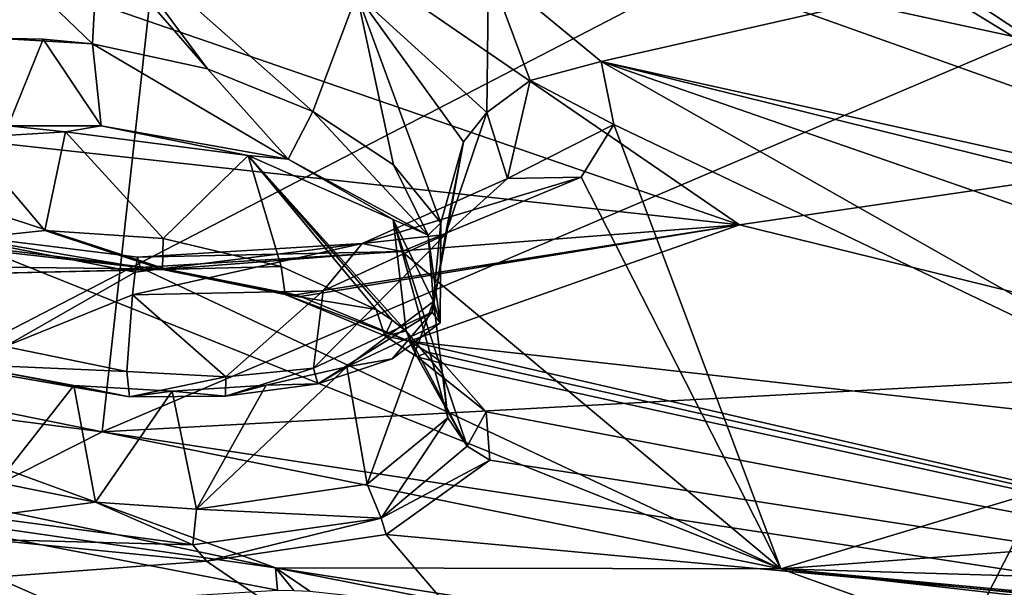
# Model space of a CAD drawing. Header units: metres. Extents: x -147 to 294, y -23 to 81.
# Tile 186 of 256: x 203.2 to 209.55, y 20.87 to 24.53. Entities that reach past the tile are written whole.
import ezdxf

# ---------------------------------------------------------------- set-up
doc = ezdxf.new("R2010")
doc.units = ezdxf.units.M
doc.layers.add('solid_AVA_153', color=7, linetype='CONTINUOUS')

msp = doc.modelspace()

# ---------------------------------------------------------------- linework, layer by layer
at = {"layer": 'solid_AVA_153'}
for points in [[(198.425079, 30.14035, 230.422562), (204.339798, 28.468588, 240.075867), (181.858124, 22.793766, 236.815948)], [(204.339798, 28.468588, 240.075867), (188.277359, 20.842091, 247.870392), (181.858124, 22.793766, 236.815948)], [(204.339798, 28.468588, 240.075867), (197.287598, 19.501396, 257.502197), (188.277359, 20.842091, 247.870392)], [(204.339798, 28.468588, 240.075867), (212.862183, 27.563307, 247.659729), (197.287598, 19.501396, 257.502197)], [(211.501633, 27.993414, 250.519409), (204.141953, 25.600492, 253.197052), (209.674072, 24.405024, 259.042633)], [(212.862183, 27.563307, 247.659729), (208.459488, 18.89743, 264.992157), (197.287598, 19.501396, 257.502197)], [(212.862183, 27.563307, 247.659729), (223.232788, 27.505173, 252.498367), (208.459488, 18.89743, 264.992157)], [(223.232788, 27.505173, 252.498367), (221.667358, 19.119045, 269.910767), (208.459488, 18.89743, 264.992157)], [(199.87326, 27.077587, 246.513199), (196.894455, 22.757782, 256.639648), (204.141953, 25.600492, 253.197052)], [(210.862244, 23.649216, 165.869156), (205.658615, 26.833464, 160.421768), (205.948624, 26.88785, 160.258591)], [(213.439774, 24.148987, 164.136307), (205.948624, 26.88785, 160.258591), (213.647095, 25.350924, 161.2108)], [(210.862244, 23.649216, 165.869156), (205.948624, 26.88785, 160.258591), (213.439774, 24.148987, 164.136307)], [(210.862244, 23.649216, 165.869156), (203.22113, 26.374193, 161.727982), (205.658615, 26.833464, 160.421768)], [(207.838226, 23.207148, 167.370758), (200.330505, 25.792063, 163.276215), (203.22113, 26.374193, 161.727982)], [(207.838226, 23.207148, 167.370758), (203.22113, 26.374193, 161.727982), (210.862244, 23.649216, 165.869156)], [(200.938873, 23.966185, 166.863724), (200.330505, 25.792063, 163.276215), (207.838226, 23.207148, 167.370758)], [(204.141953, 25.600492, 253.197052), (196.894455, 22.757782, 256.639648), (203.730469, 21.87163, 262.50528)], [(204.141953, 25.600492, 253.197052), (203.730469, 21.87163, 262.50528), (209.674072, 24.405024, 259.042633)], [(204.409225, 24.21121, 169.238129), (203.706558, 25.159775, 168.996429), (203.701889, 25.024839, 169.078598)], [(205.087646, 23.937304, 169.533051), (205.372665, 24.693562, 169.549622), (203.706558, 25.159775, 168.996429)], [(204.409225, 24.21121, 169.238129), (205.087646, 23.937304, 169.533051), (203.706558, 25.159775, 168.996429)], [(202.971298, 25.040642, 169.195679), (203.041031, 24.409946, 169.281509), (203.66745, 24.373573, 169.165634)], [(202.971298, 25.040642, 169.195679), (203.66745, 24.373573, 169.165634), (203.701889, 25.024839, 169.078598)], [(204.409225, 24.21121, 169.238129), (203.701889, 25.024839, 169.078598), (203.66745, 24.373573, 169.165634)], [(205.372665, 24.693562, 169.549622), (206.209518, 23.930307, 170.865509), (206.220322, 24.858915, 169.567276)], [(206.209518, 23.930307, 170.865509), (206.4897, 24.135738, 170.883224), (206.220322, 24.858915, 169.567276)], [(206.220322, 24.858915, 169.567276), (206.947906, 24.258408, 170.816147), (209.571762, 24.854097, 169.046799)], [(206.4897, 24.135738, 170.883224), (206.947906, 24.258408, 170.816147), (206.220322, 24.858915, 169.567276)], [(206.947906, 24.258408, 170.816147), (214.650864, 22.55652, 173.924866), (209.571762, 24.854097, 169.046799)], [(205.087646, 23.937304, 169.533051), (205.608292, 23.592388, 170.013931), (205.372665, 24.693562, 169.549622)], [(206.060242, 23.742094, 170.820618), (206.209518, 23.930307, 170.865509), (205.372665, 24.693562, 169.549622)], [(205.913605, 23.218573, 170.624008), (206.060242, 23.742094, 170.820618), (205.372665, 24.693562, 169.549622)], [(205.608292, 23.592388, 170.013931), (205.913605, 23.218573, 170.624008), (205.372665, 24.693562, 169.549622)], [(203.349365, 24.403776, 169.203506), (203.041031, 24.409946, 169.281509), (203.124664, 23.84371, 169.155502)], [(203.66745, 24.373573, 169.165634), (203.041031, 24.409946, 169.281509), (203.349365, 24.403776, 169.203506)], [(203.349365, 24.403776, 169.203506), (203.124664, 23.84371, 169.155502), (203.72319, 23.844227, 169.054428)], [(203.66745, 24.373573, 169.165634), (203.349365, 24.403776, 169.203506), (203.72319, 23.844227, 169.054428)], [(209.674072, 24.405024, 259.042633), (203.730469, 21.87163, 262.50528), (213.637939, 22.410856, 265.388062)], [(203.66745, 24.373573, 169.165634), (203.72319, 23.844227, 169.054428), (204.93013, 23.629074, 169.334946)], [(204.409225, 24.21121, 169.238129), (203.66745, 24.373573, 169.165634), (204.93013, 23.629074, 169.334946)], [(206.4897, 24.135738, 170.883224), (207.028244, 23.853241, 171.750076), (206.947906, 24.258408, 170.816147)], [(213.996277, 22.51507, 174.106339), (214.650864, 22.55652, 173.924866), (206.947906, 24.258408, 170.816147)], [(211.120407, 21.895304, 176.057327), (206.947906, 24.258408, 170.816147), (207.028244, 23.853241, 171.750076)], [(212.327469, 22.393105, 174.616272), (213.996277, 22.51507, 174.106339), (206.947906, 24.258408, 170.816147)], [(211.120407, 21.895304, 176.057327), (212.327469, 22.393105, 174.616272), (206.947906, 24.258408, 170.816147)], [(204.409225, 24.21121, 169.238129), (204.93013, 23.629074, 169.334946), (205.087646, 23.937304, 169.533051)], [(206.343597, 23.504311, 172.294312), (206.4897, 24.135738, 170.883224), (206.209518, 23.930307, 170.865509)], [(206.343597, 23.504311, 172.294312), (207.028244, 23.853241, 171.750076), (206.4897, 24.135738, 170.883224)], [(204.143585, 22.921427, 168.592621), (200.938873, 23.966185, 166.863724), (207.838226, 23.207148, 167.370758)], [(202.902695, 22.935875, 168.767441), (200.938873, 23.966185, 166.863724), (204.143585, 22.921427, 168.592621)], [(205.087646, 23.937304, 169.533051), (204.93013, 23.629074, 169.334946), (205.831924, 23.140079, 170.299179)], [(205.087646, 23.937304, 169.533051), (205.831924, 23.140079, 170.299179), (205.608292, 23.592388, 170.013931)], [(205.942474, 23.144056, 171.995697), (206.209518, 23.930307, 170.865509), (206.060242, 23.742094, 170.820618)], [(205.942474, 23.144056, 171.995697), (206.343597, 23.504311, 172.294312), (206.209518, 23.930307, 170.865509)], [(203.124664, 23.84371, 169.155502), (202.853699, 23.766691, 169.371628), (203.492828, 23.806242, 169.177338)], [(203.492828, 23.806242, 169.177338), (202.853699, 23.766691, 169.371628), (203.360779, 23.17041, 169.055054)], [(203.72319, 23.844227, 169.054428), (203.124664, 23.84371, 169.155502), (203.492828, 23.806242, 169.177338)], [(203.492828, 23.806242, 169.177338), (203.360779, 23.17041, 169.055054), (204.123749, 23.117563, 169.002579)], [(203.72319, 23.844227, 169.054428), (203.492828, 23.806242, 169.177338), (204.671036, 23.652576, 169.324875)], [(204.671036, 23.652576, 169.324875), (203.492828, 23.806242, 169.177338), (204.123749, 23.117563, 169.002579)], [(204.93013, 23.629074, 169.334946), (203.72319, 23.844227, 169.054428), (204.671036, 23.652576, 169.324875)], [(206.343597, 23.504311, 172.294312), (206.8181, 23.514446, 172.587357), (207.028244, 23.853241, 171.750076)], [(207.028244, 23.853241, 171.750076), (206.8181, 23.514446, 172.587357), (208.104279, 20.990698, 178.84436)], [(211.120407, 21.895304, 176.057327), (207.028244, 23.853241, 171.750076), (208.104279, 20.990698, 178.84436)], [(202.853699, 23.766691, 169.371628), (202.671509, 23.09767, 169.353027), (203.360779, 23.17041, 169.055054)], [(205.856674, 22.642931, 171.758041), (206.060242, 23.742094, 170.820618), (205.913605, 23.218573, 170.624008)], [(205.856674, 22.642931, 171.758041), (205.942474, 23.144056, 171.995697), (206.060242, 23.742094, 170.820618)], [(204.671036, 23.652576, 169.324875), (204.123749, 23.117563, 169.002579), (204.883804, 22.937368, 169.217834)], [(204.671036, 23.652576, 169.324875), (205.49556, 22.660433, 169.674469), (205.599213, 22.592146, 169.798523)], [(204.671036, 23.652576, 169.324875), (204.883804, 22.937368, 169.217834), (205.49556, 22.660433, 169.674469)], [(204.671036, 23.652576, 169.324875), (205.599213, 22.592146, 169.798523), (205.690857, 22.52212, 169.929337)], [(204.671036, 23.652576, 169.324875), (205.690857, 22.52212, 169.929337), (205.605942, 23.240522, 170.105255)], [(204.93013, 23.629074, 169.334946), (204.671036, 23.652576, 169.324875), (205.605942, 23.240522, 170.105255)], [(205.831924, 23.140079, 170.299179), (204.93013, 23.629074, 169.334946), (205.605942, 23.240522, 170.105255)], [(215.247772, 21.387535, 170.498749), (207.838226, 23.207148, 167.370758), (210.862244, 23.649216, 165.869156)], [(205.608292, 23.592388, 170.013931), (205.831924, 23.140079, 170.299179), (205.913605, 23.218573, 170.624008)], [(205.407288, 23.086798, 173.423355), (205.660965, 23.034674, 173.925079), (206.8181, 23.514446, 172.587357)], [(206.343597, 23.504311, 172.294312), (205.407288, 23.086798, 173.423355), (206.8181, 23.514446, 172.587357)], [(205.942474, 23.144056, 171.995697), (205.407288, 23.086798, 173.423355), (206.343597, 23.504311, 172.294312)], [(206.8181, 23.514446, 172.587357), (205.660965, 23.034674, 173.925079), (208.104279, 20.990698, 178.84436)], [(205.605942, 23.240522, 170.105255), (205.690857, 22.52212, 169.929337), (205.928528, 22.237747, 170.494843)], [(205.605942, 23.240522, 170.105255), (205.928528, 22.237747, 170.494843), (205.959152, 21.962242, 171.093399)], [(205.867081, 22.71353, 171.284103), (205.605942, 23.240522, 170.105255), (205.959152, 21.962242, 171.093399)], [(205.831924, 23.140079, 170.299179), (205.605942, 23.240522, 170.105255), (205.867081, 22.71353, 171.284103)], [(202.574127, 23.170286, 173.406586), (202.98317, 23.042622, 174.339035), (203.973984, 22.931751, 174.445297)], [(202.574127, 23.170286, 173.406586), (203.973984, 22.931751, 174.445297), (203.958511, 22.99745, 173.933807)], [(202.574127, 23.170286, 173.406586), (203.941971, 22.901234, 173.620422), (203.105576, 22.422651, 173.016861)], [(202.574127, 23.170286, 173.406586), (203.958511, 22.99745, 173.933807), (203.941971, 22.901234, 173.620422)], [(203.360779, 23.17041, 169.055054), (202.671509, 23.09767, 169.353027), (204.118256, 22.919718, 168.827072)], [(203.360779, 23.17041, 169.055054), (204.118256, 22.919718, 168.827072), (204.123749, 23.117563, 169.002579)], [(204.975922, 22.755285, 168.825928), (204.143585, 22.921427, 168.592621), (207.838226, 23.207148, 167.370758)], [(205.009369, 22.745543, 168.84227), (204.975922, 22.755285, 168.825928), (207.838226, 23.207148, 167.370758)], [(205.710205, 22.456644, 169.38031), (205.009369, 22.745543, 168.84227), (207.838226, 23.207148, 167.370758)], [(205.710205, 22.456644, 169.38031), (207.838226, 23.207148, 167.370758), (215.247772, 21.387535, 170.498749)], [(205.913605, 23.218573, 170.624008), (205.831924, 23.140079, 170.299179), (205.909592, 22.574514, 171.604309)], [(205.856674, 22.642931, 171.758041), (205.913605, 23.218573, 170.624008), (205.909592, 22.574514, 171.604309)], [(204.883804, 22.937368, 169.217834), (204.123749, 23.117563, 169.002579), (204.118256, 22.919718, 168.827072)], [(205.091431, 22.282352, 172.701187), (205.15419, 22.781797, 172.95134), (205.942474, 23.144056, 171.995697)], [(205.856674, 22.642931, 171.758041), (205.091431, 22.282352, 172.701187), (205.942474, 23.144056, 171.995697)], [(205.942474, 23.144056, 171.995697), (205.15419, 22.781797, 172.95134), (205.407288, 23.086798, 173.423355)], [(205.909592, 22.574514, 171.604309), (205.831924, 23.140079, 170.299179), (205.867081, 22.71353, 171.284103)], [(202.98317, 23.042622, 174.339035), (200.865143, 22.4512, 176.183426), (208.104279, 20.990698, 178.84436)], [(202.671509, 23.09767, 169.353027), (202.621536, 22.884396, 169.206207), (204.118256, 22.919718, 168.827072)], [(203.973984, 22.931751, 174.445297), (202.98317, 23.042622, 174.339035), (208.104279, 20.990698, 178.84436)], [(203.926407, 22.754675, 173.403656), (203.941971, 22.901234, 173.620422), (205.407288, 23.086798, 173.423355)], [(205.15419, 22.781797, 172.95134), (203.926407, 22.754675, 173.403656), (205.407288, 23.086798, 173.423355)], [(203.941971, 22.901234, 173.620422), (203.958511, 22.99745, 173.933807), (205.407288, 23.086798, 173.423355)], [(205.407288, 23.086798, 173.423355), (203.958511, 22.99745, 173.933807), (205.660965, 23.034674, 173.925079)], [(203.958511, 22.99745, 173.933807), (203.973984, 22.931751, 174.445297), (205.660965, 23.034674, 173.925079)], [(205.660965, 23.034674, 173.925079), (203.973984, 22.931751, 174.445297), (208.104279, 20.990698, 178.84436)], [(202.621536, 22.884396, 169.206207), (202.902695, 22.935875, 168.767441), (204.143585, 22.921427, 168.592621)], [(202.621536, 22.884396, 169.206207), (204.143585, 22.921427, 168.592621), (204.118256, 22.919718, 168.827072)], [(204.910339, 22.757488, 169.059448), (204.883804, 22.937368, 169.217834), (204.118256, 22.919718, 168.827072)], [(204.118256, 22.919718, 168.827072), (204.143585, 22.921427, 168.592621), (205.009369, 22.745543, 168.84227)], [(204.910339, 22.757488, 169.059448), (204.118256, 22.919718, 168.827072), (205.009369, 22.745543, 168.84227)], [(205.009369, 22.745543, 168.84227), (204.143585, 22.921427, 168.592621), (204.975922, 22.755285, 168.825928)], [(204.910339, 22.757488, 169.059448), (205.49556, 22.660433, 169.674469), (204.883804, 22.937368, 169.217834)], [(203.926407, 22.754675, 173.403656), (203.105576, 22.422651, 173.016861), (203.941971, 22.901234, 173.620422)], [(196.894455, 22.757782, 256.639648), (197.897263, 18.923166, 266.737427), (203.730469, 21.87163, 262.50528)], [(203.926407, 22.754675, 173.403656), (203.889801, 22.262094, 173.10144), (203.105576, 22.422651, 173.016861)], [(204.526611, 22.227659, 172.979782), (203.889801, 22.262094, 173.10144), (203.926407, 22.754675, 173.403656)], [(204.526611, 22.227659, 172.979782), (203.926407, 22.754675, 173.403656), (205.15419, 22.781797, 172.95134)], [(205.091431, 22.282352, 172.701187), (204.526611, 22.227659, 172.979782), (205.15419, 22.781797, 172.95134)], [(204.910339, 22.757488, 169.059448), (205.009369, 22.745543, 168.84227), (205.710205, 22.456644, 169.38031)], [(204.910339, 22.757488, 169.059448), (205.710205, 22.456644, 169.38031), (205.553162, 22.491096, 169.537872)], [(204.910339, 22.757488, 169.059448), (205.553162, 22.491096, 169.537872), (205.49556, 22.660433, 169.674469)], [(205.306763, 22.290613, 172.372894), (205.867081, 22.71353, 171.284103), (205.438034, 21.534395, 172.155807)], [(205.909592, 22.574514, 171.604309), (205.867081, 22.71353, 171.284103), (205.306763, 22.290613, 172.372894)], [(205.867081, 22.71353, 171.284103), (205.959152, 21.962242, 171.093399), (205.438034, 21.534395, 172.155807)], [(205.856674, 22.642931, 171.758041), (205.119614, 22.182657, 172.661316), (205.091431, 22.282352, 172.701187)], [(205.856674, 22.642931, 171.758041), (205.600037, 22.342178, 172.204025), (205.119614, 22.182657, 172.661316)], [(205.599213, 22.592146, 169.798523), (205.49556, 22.660433, 169.674469), (205.553162, 22.491096, 169.537872)], [(205.856674, 22.642931, 171.758041), (205.909592, 22.574514, 171.604309), (205.600037, 22.342178, 172.204025)], [(205.600037, 22.342178, 172.204025), (205.909592, 22.574514, 171.604309), (205.306763, 22.290613, 172.372894)], [(205.690857, 22.52212, 169.929337), (205.599213, 22.592146, 169.798523), (205.553162, 22.491096, 169.537872)], [(205.760544, 22.354877, 169.805313), (205.690857, 22.52212, 169.929337), (205.553162, 22.491096, 169.537872)], [(205.760544, 22.354877, 169.805313), (205.553162, 22.491096, 169.537872), (205.710205, 22.456644, 169.38031)], [(206.082672, 21.780571, 171.002625), (205.690857, 22.52212, 169.929337), (205.760544, 22.354877, 169.805313)], [(205.928528, 22.237747, 170.494843), (205.690857, 22.52212, 169.929337), (206.082672, 21.780571, 171.002625)], [(200.865143, 22.4512, 176.183426), (198.918015, 22.237499, 177.112305), (204.847992, 20.996485, 179.298187)], [(208.104279, 20.990698, 178.84436), (200.865143, 22.4512, 176.183426), (204.847992, 20.996485, 179.298187)], [(203.105576, 22.422651, 173.016861), (203.889801, 22.262094, 173.10144), (202.657593, 22.314451, 172.749512)], [(203.730469, 21.87163, 262.50528), (210.474564, 20.84655, 267.687469), (213.637939, 22.410856, 265.388062)], [(214.831131, 20.361176, 173.202667), (205.710205, 22.456644, 169.38031), (215.247772, 21.387535, 170.498749)], [(205.827972, 22.38526, 169.523941), (205.710205, 22.456644, 169.38031), (214.831131, 20.361176, 173.202667)], [(205.760544, 22.354877, 169.805313), (205.710205, 22.456644, 169.38031), (205.827972, 22.38526, 169.523941)], [(205.760544, 22.354877, 169.805313), (205.827972, 22.38526, 169.523941), (205.932755, 22.311214, 169.676407)], [(205.760544, 22.354877, 169.805313), (205.932755, 22.311214, 169.676407), (206.206604, 22.000546, 170.349792)], [(206.082672, 21.780571, 171.002625), (205.760544, 22.354877, 169.805313), (206.206604, 22.000546, 170.349792)], [(205.932755, 22.311214, 169.676407), (205.827972, 22.38526, 169.523941), (214.831131, 20.361176, 173.202667)], [(202.657593, 22.314451, 172.749512), (203.906998, 22.098722, 173.058044), (202.936768, 22.284191, 172.774582)], [(203.889801, 22.262094, 173.10144), (203.906998, 22.098722, 173.058044), (202.657593, 22.314451, 172.749512)], [(202.936768, 22.284191, 172.774582), (203.547012, 22.172176, 172.940674), (203.055161, 21.545776, 172.63118)], [(203.906998, 22.098722, 173.058044), (203.547012, 22.172176, 172.940674), (202.936768, 22.284191, 172.774582)], [(205.306763, 22.290613, 172.372894), (205.438034, 21.534395, 172.155807), (204.33725, 21.375057, 172.744781)], [(204.787292, 22.174017, 172.734909), (205.306763, 22.290613, 172.372894), (204.33725, 21.375057, 172.744781)], [(205.091431, 22.282352, 172.701187), (205.119614, 22.182657, 172.661316), (204.52594, 22.101591, 172.950821)], [(205.091431, 22.282352, 172.701187), (204.52594, 22.101591, 172.950821), (204.526611, 22.227659, 172.979782)], [(205.119614, 22.182657, 172.661316), (205.306763, 22.290613, 172.372894), (204.787292, 22.174017, 172.734909)], [(205.119614, 22.182657, 172.661316), (205.600037, 22.342178, 172.204025), (205.306763, 22.290613, 172.372894)], [(206.206604, 22.000546, 170.349792), (205.932755, 22.311214, 169.676407), (214.831131, 20.361176, 173.202667)], [(204.847992, 20.996485, 179.298187), (198.918015, 22.237499, 177.112305), (201.964706, 21.408331, 178.686508)], [(204.526611, 22.227659, 172.979782), (203.906998, 22.098722, 173.058044), (203.889801, 22.262094, 173.10144)], [(204.526611, 22.227659, 172.979782), (204.52594, 22.101591, 172.950821), (203.906998, 22.098722, 173.058044)], [(205.959152, 21.962242, 171.093399), (205.928528, 22.237747, 170.494843), (206.082672, 21.780571, 171.002625)], [(203.547012, 22.172176, 172.940674), (203.687683, 21.41942, 172.781342), (203.055161, 21.545776, 172.63118)], [(203.547012, 22.172176, 172.940674), (204.18161, 22.134233, 172.927841), (203.687683, 21.41942, 172.781342)], [(203.906998, 22.098722, 173.058044), (204.18161, 22.134233, 172.927841), (203.547012, 22.172176, 172.940674)], [(204.18161, 22.134233, 172.927841), (204.787292, 22.174017, 172.734909), (204.33725, 21.375057, 172.744781)], [(204.52594, 22.101591, 172.950821), (204.787292, 22.174017, 172.734909), (204.18161, 22.134233, 172.927841)], [(204.52594, 22.101591, 172.950821), (205.119614, 22.182657, 172.661316), (204.787292, 22.174017, 172.734909)], [(204.18161, 22.134233, 172.927841), (204.33725, 21.375057, 172.744781), (203.687683, 21.41942, 172.781342)], [(204.52594, 22.101591, 172.950821), (204.18161, 22.134233, 172.927841), (203.906998, 22.098722, 173.058044)], [(206.082672, 21.780571, 171.002625), (206.206604, 22.000546, 170.349792), (206.228317, 21.689756, 171.074188)], [(206.228317, 21.689756, 171.074188), (206.206604, 22.000546, 170.349792), (214.831131, 20.361176, 173.202667)], [(205.438034, 21.534395, 172.155807), (205.959152, 21.962242, 171.093399), (205.52771, 21.316071, 172.174225)], [(205.959152, 21.962242, 171.093399), (206.082672, 21.780571, 171.002625), (205.52771, 21.316071, 172.174225)], [(203.730469, 21.87163, 262.50528), (197.897263, 18.923166, 266.737427), (210.474564, 20.84655, 267.687469)], [(211.050797, 21.208212, 177.902939), (211.120407, 21.895304, 176.057327), (208.104279, 20.990698, 178.84436)], [(205.52771, 21.316071, 172.174225), (206.082672, 21.780571, 171.002625), (206.228317, 21.689756, 171.074188)], [(205.52771, 21.316071, 172.174225), (206.228317, 21.689756, 171.074188), (205.561493, 21.210501, 172.32019)], [(205.561493, 21.210501, 172.32019), (206.228317, 21.689756, 171.074188), (214.831131, 20.361176, 173.202667)], [(203.055161, 21.545776, 172.63118), (203.687683, 21.41942, 172.781342), (202.967377, 21.324919, 172.635101)], [(204.33725, 21.375057, 172.744781), (205.438034, 21.534395, 172.155807), (205.52771, 21.316071, 172.174225)], [(204.847992, 20.996485, 179.298187), (201.964706, 21.408331, 178.686508), (204.860718, 20.852901, 179.687775)], [(203.431534, 20.763853, 180.16745), (204.860718, 20.852901, 179.687775), (201.964706, 21.408331, 178.686508)], [(202.392303, 20.448769, 181.223907), (203.431534, 20.763853, 180.16745), (201.964706, 21.408331, 178.686508)], [(203.687683, 21.41942, 172.781342), (204.314102, 21.143703, 172.799225), (202.967377, 21.324919, 172.635101)], [(203.687683, 21.41942, 172.781342), (204.33725, 21.375057, 172.744781), (204.314102, 21.143703, 172.799225)], [(204.33725, 21.375057, 172.744781), (205.52771, 21.316071, 172.174225), (204.314102, 21.143703, 172.799225)], [(202.967377, 21.324919, 172.635101), (204.314102, 21.143703, 172.799225), (202.990173, 21.179594, 172.810318)], [(204.314102, 21.143703, 172.799225), (205.52771, 21.316071, 172.174225), (204.401886, 21.040163, 172.915161)], [(205.52771, 21.316071, 172.174225), (205.561493, 21.210501, 172.32019), (204.401886, 21.040163, 172.915161)], [(204.401886, 21.040163, 172.915161), (205.561493, 21.210501, 172.32019), (207.529617, 18.913706, 177.89711)], [(205.561493, 21.210501, 172.32019), (214.831131, 20.361176, 173.202667), (207.529617, 18.913706, 177.89711)], [(211.472458, 20.888918, 178.735672), (211.050797, 21.208212, 177.902939), (208.104279, 20.990698, 178.84436)], [(202.990173, 21.179594, 172.810318), (204.401886, 21.040163, 172.915161), (199.319626, 20.655296, 174.75705)], [(204.314102, 21.143703, 172.799225), (204.401886, 21.040163, 172.915161), (202.990173, 21.179594, 172.810318)], [(204.401886, 21.040163, 172.915161), (207.529617, 18.913706, 177.89711), (199.319626, 20.655296, 174.75705)], [(204.847992, 20.996485, 179.298187), (204.860718, 20.852901, 179.687775), (204.964661, 20.850098, 179.679016)], [(204.847992, 20.996485, 179.298187), (204.964661, 20.850098, 179.679016), (205.068741, 20.846125, 179.673508)], [(204.847992, 20.996485, 179.298187), (205.068741, 20.846125, 179.673508), (206.274765, 20.715544, 179.849579)], [(210.577347, 20.098263, 181.054382), (204.847992, 20.996485, 179.298187), (206.274765, 20.715544, 179.849579)], [(208.104279, 20.990698, 178.84436), (204.847992, 20.996485, 179.298187), (210.577347, 20.098263, 181.054382)], [(208.104279, 20.990698, 178.84436), (210.577347, 20.098263, 181.054382), (221.527725, 19.618605, 182.16629)], [(213.16449, 20.416107, 179.916763), (208.104279, 20.990698, 178.84436), (221.527725, 19.618605, 182.16629)], [(212.210236, 20.605425, 179.458298), (211.472458, 20.888918, 178.735672), (208.104279, 20.990698, 178.84436)], [(213.16449, 20.416107, 179.916763), (212.210236, 20.605425, 179.458298), (208.104279, 20.990698, 178.84436)]]:
    msp.add_3dface(points, dxfattribs=at)

doc.saveas('drawing.dxf')
